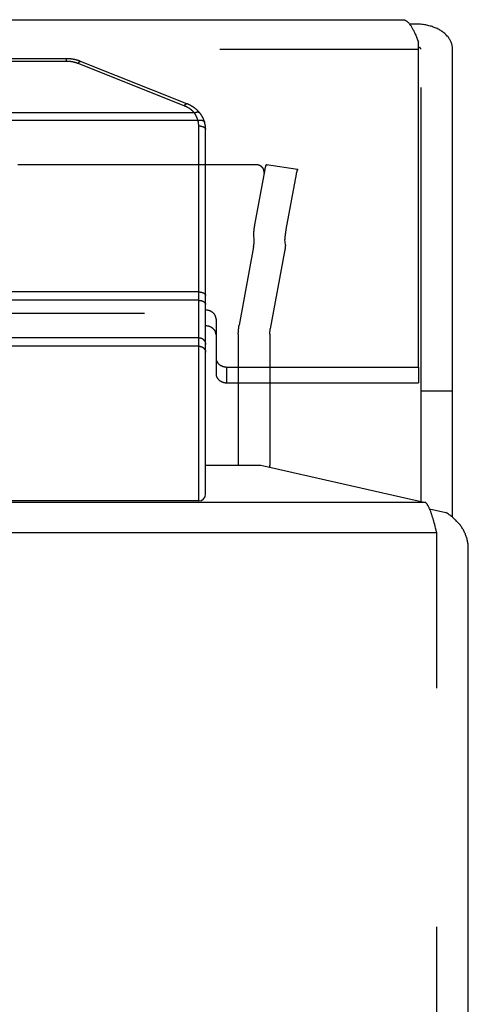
# Model space of a CAD drawing. Header units: inches. Extents: x 0 to 82.5, y 0 to 53.4.
# Tile 128 of 128: x 79.2 to 80, y 32.1 to 34. Entities that reach past the tile are written whole.
import ezdxf

# ---------------------------------------------------------------- set-up
doc = ezdxf.new("R2010")
doc.units = ezdxf.units.IN
doc.header["$LTSCALE"] = 4.538835
doc.header["$MEASUREMENT"] = 0
doc.linetypes.add('HIDDEN', pattern=[0.2, 0.1, -0.1])
doc.layers.get('0').update_dxf_attribs({"linetype": 'CONTINUOUS'})
doc.layers.add('DEFAULT_2', color=8, linetype='HIDDEN')
doc.layers.add('DOOR_ASSEMBLY', color=7, linetype='CONTINUOUS')

msp = doc.modelspace()

# ---------------------------------------------------------------- linework, layer by layer
at = {"color": 3, "linetype": 'Continuous'}
for p, q in [((79.5968, 33.3266), (79.5968, 33.1993)), ((79.6568, 33.3266), (79.6568, 33.1693)), ((79.5345, 33.1702), (79.6397, 33.1702)), ((79.6397, 33.1702), (79.953, 33.0992)), ((79.953, 33.0992), (64.1159, 33.0992)), ((79.9608, 33.0869), (79.9916, 33.0799)), ((79.9696, 33.0604), (79.9687, 33.0636)), ((79.9705, 33.0571), (79.9696, 33.0604)), ((79.9714, 33.0537), (79.9705, 33.0571)), ((79.9722, 33.0502), (79.9714, 33.0537)), ((79.9731, 33.0466), (79.9722, 33.0502)), ((79.9745, 33.041), (64.0945, 33.041)), ((80.0345, 22.7607), (80.0345, 33.0115))]:
    msp.add_line(p, q, dxfattribs=at)
for points in [[(79.6572, 33.1662), (79.6571, 33.1666), (79.657, 33.1673), (79.6569, 33.168), (79.6568, 33.1686), (79.6568, 33.1693)], [(79.9687, 33.0636), (79.9682, 33.0652), (79.9678, 33.0668), (79.9673, 33.0683), (79.9669, 33.0698), (79.9664, 33.0712), (79.966, 33.0726), (79.9655, 33.074), (79.9651, 33.0754), (79.9647, 33.0767), (79.9642, 33.078), (79.9638, 33.0793), (79.9633, 33.0805), (79.9629, 33.0817), (79.9624, 33.0829), (79.962, 33.084), (79.9615, 33.0851), (79.9611, 33.0862), (79.9606, 33.0872), (79.9602, 33.0882), (79.9597, 33.0892), (79.9593, 33.0901), (79.9588, 33.091), (79.9584, 33.0918), (79.958, 33.0927), (79.9575, 33.0934), (79.9571, 33.0942), (79.9566, 33.0949), (79.9562, 33.0956), (79.9557, 33.0962), (79.9553, 33.0968), (79.9548, 33.0973), (79.9544, 33.0978), (79.9539, 33.0983), (79.9535, 33.0988), (79.953, 33.0992)], [(80.0345, 33.0115), (80.0345, 33.0131), (80.0344, 33.0148), (80.0343, 33.0164), (80.0342, 33.0181), (80.034, 33.0197), (80.0338, 33.0214), (80.0335, 33.023), (80.0332, 33.0247), (80.0329, 33.0263), (80.0325, 33.0279), (80.0321, 33.0296), (80.0316, 33.0312), (80.0311, 33.0328), (80.0306, 33.0344), (80.03, 33.036), (80.0294, 33.0375), (80.0288, 33.0391), (80.0281, 33.0407), (80.0274, 33.0422), (80.0266, 33.0438), (80.0258, 33.0453), (80.025, 33.0468), (80.0241, 33.0483), (80.0232, 33.0498), (80.0223, 33.0513), (80.0213, 33.0527), (80.0203, 33.0542), (80.0193, 33.0556), (80.0182, 33.057), (80.0171, 33.0584), (80.0159, 33.0598), (80.0147, 33.0611), (80.0135, 33.0624), (80.0123, 33.0638), (80.011, 33.0651), (80.0097, 33.0663), (80.0083, 33.0676), (80.007, 33.0688), (80.0056, 33.07), (80.0041, 33.0712), (80.0027, 33.0724), (80.0012, 33.0735), (79.9996, 33.0747), (79.9981, 33.0757), (79.9965, 33.0768), (79.9949, 33.0779), (79.9933, 33.0789), (79.9916, 33.0799)], [(79.9745, 33.041), (79.974, 33.0429), (79.9731, 33.0466)]]:
    msp.add_lwpolyline(points, dxfattribs=at)
at = {"layer": 'DEFAULT_2', "color": 8, "linetype": 'HIDDEN'}
for p, q in [((79.631, 33.7412), (64.438, 33.7412)), ((79.6505, 33.7417), (79.7096, 33.7327)), ((79.6283, 33.6269), (79.6478, 33.7321)), ((79.6478, 33.7321), (79.6479, 33.7329)), ((79.6479, 33.7329), (79.6481, 33.7337)), ((79.6481, 33.7337), (79.6482, 33.7345)), ((79.6482, 33.7345), (79.6484, 33.7353)), ((79.6484, 33.7353), (79.6486, 33.736)), ((79.7069, 33.7235), (79.6875, 33.6183)), ((79.7071, 33.7243), (79.7069, 33.7235)), ((79.7072, 33.7251), (79.7071, 33.7243)), ((79.7074, 33.7259), (79.7072, 33.7251)), ((79.7076, 33.7266), (79.7074, 33.7259)), ((79.6264, 33.6126), (79.6265, 33.6133)), ((79.6265, 33.614), (79.6266, 33.6148)), ((79.6265, 33.6133), (79.6265, 33.614)), ((79.6266, 33.6148), (79.6267, 33.6156)), ((79.6267, 33.6156), (79.6268, 33.6164)), ((79.6268, 33.6164), (79.6269, 33.6172)), ((79.6269, 33.6172), (79.627, 33.6181)), ((79.627, 33.6181), (79.6271, 33.619)), ((79.6271, 33.619), (79.6272, 33.6198)), ((79.6272, 33.6198), (79.6273, 33.6207)), ((79.6273, 33.6207), (79.6275, 33.6216)), ((79.6275, 33.6216), (79.6276, 33.6225)), ((79.6276, 33.6225), (79.6277, 33.6234)), ((79.6277, 33.6234), (79.6279, 33.6243)), ((79.6279, 33.6243), (79.628, 33.6252)), ((79.628, 33.6252), (79.6282, 33.6261)), ((79.6282, 33.6261), (79.6283, 33.6269)), ((79.6862, 33.6099), (79.6861, 33.6091)), ((79.6863, 33.6108), (79.6862, 33.6099)), ((79.6864, 33.6117), (79.6863, 33.6108)), ((79.6866, 33.6126), (79.6864, 33.6117)), ((79.6867, 33.6135), (79.6866, 33.6126)), ((79.6868, 33.6144), (79.6867, 33.6135)), ((79.687, 33.6153), (79.6868, 33.6144)), ((79.6873, 33.6175), (79.6872, 33.6166)), ((79.6875, 33.6183), (79.6873, 33.6175)), ((79.6272, 33.5978), (79.6263, 33.6082)), ((79.6266, 33.5904), (79.6267, 33.5911)), ((79.6267, 33.5911), (79.6268, 33.5917)), ((79.6268, 33.5917), (79.6269, 33.5924)), ((79.6269, 33.593), (79.627, 33.5936)), ((79.6269, 33.5924), (79.6269, 33.593)), ((79.627, 33.5936), (79.627, 33.5941)), ((79.6863, 33.5888), (79.6854, 33.5992)), ((79.6856, 33.605), (79.6855, 33.6043)), ((79.6855, 33.6043), (79.6855, 33.6036)), ((79.6857, 33.6058), (79.6856, 33.605)), ((79.6858, 33.6066), (79.6857, 33.6058)), ((79.6859, 33.6074), (79.6858, 33.6066)), ((79.686, 33.6082), (79.6859, 33.6074)), ((79.6861, 33.6091), (79.686, 33.6082)), ((79.6258, 33.5851), (79.5983, 33.4364)), ((79.6258, 33.5851), (79.6259, 33.5858)), ((79.6259, 33.5858), (79.626, 33.5864)), ((79.626, 33.5864), (79.6261, 33.5871)), ((79.6261, 33.5871), (79.6262, 33.5877)), ((79.6262, 33.5877), (79.6263, 33.5884)), ((79.6263, 33.5884), (79.6264, 33.5891)), ((79.6264, 33.5891), (79.6265, 33.5898)), ((79.6265, 33.5898), (79.6266, 33.5904)), ((79.6849, 33.5764), (79.6577, 33.4293)), ((79.685, 33.5771), (79.6849, 33.5764)), ((79.6853, 33.5787), (79.6852, 33.578)), ((79.6854, 33.5794), (79.6853, 33.5787)), ((79.6855, 33.5801), (79.6854, 33.5794)), ((79.6856, 33.5807), (79.6855, 33.5801)), ((79.6857, 33.5814), (79.6856, 33.5807)), ((79.6858, 33.5821), (79.6857, 33.5814)), ((79.6859, 33.5827), (79.6858, 33.5821)), ((79.686, 33.584), (79.6859, 33.5833)), ((79.6859, 33.5833), (79.6859, 33.5827)), ((79.6861, 33.5846), (79.686, 33.584)), ((79.6861, 33.5851), (79.6861, 33.5846)), ((64.4399, 33.4588), (79.6291, 33.4588)), ((79.5968, 33.4194), (79.5968, 33.3266)), ((79.6568, 33.4194), (79.6568, 33.3266)), ((79.5968, 33.1993), (79.5968, 33.1693)), ((79.9745, 22.7607), (79.9745, 33.041))]:
    msp.add_line(p, q, dxfattribs=at)
for points in [[(79.646, 33.7271), (79.646, 33.7272), (79.646, 33.7277), (79.6459, 33.7281), (79.6459, 33.7285), (79.6458, 33.7289), (79.6458, 33.7294), (79.6457, 33.7298), (79.6456, 33.7302), (79.6455, 33.7306), (79.6454, 33.731), (79.6453, 33.7314), (79.6451, 33.7318), (79.645, 33.7322), (79.6448, 33.7326), (79.6446, 33.733), (79.6444, 33.7334), (79.6442, 33.7338), (79.644, 33.7341), (79.6438, 33.7345), (79.6435, 33.7348), (79.6433, 33.7352), (79.643, 33.7355), (79.6427, 33.7359), (79.6424, 33.7362), (79.6421, 33.7365), (79.6418, 33.7368), (79.6415, 33.7371), (79.6412, 33.7374), (79.6409, 33.7377), (79.6405, 33.738), (79.6402, 33.7383), (79.6398, 33.7385), (79.6394, 33.7388), (79.6391, 33.739), (79.6387, 33.7392), (79.6383, 33.7394), (79.6379, 33.7396), (79.6375, 33.7398), (79.6371, 33.74), (79.6367, 33.7402), (79.6363, 33.7403), (79.6358, 33.7405), (79.6354, 33.7406), (79.635, 33.7407), (79.6345, 33.7408), (79.6341, 33.7409), (79.6337, 33.741), (79.6332, 33.7411), (79.6328, 33.7411), (79.6323, 33.7412), (79.6319, 33.7412), (79.6314, 33.7412), (79.631, 33.7412)], [(79.6486, 33.736), (79.6487, 33.7367), (79.6488, 33.737), (79.6489, 33.7373), (79.6489, 33.7376), (79.649, 33.7379), (79.6491, 33.7382), (79.6492, 33.7385), (79.6492, 33.7388), (79.6493, 33.739), (79.6494, 33.7393), (79.6494, 33.7395), (79.6495, 33.7398), (79.6496, 33.74), (79.6496, 33.7402), (79.6497, 33.7404), (79.6498, 33.7406), (79.6498, 33.7407), (79.6499, 33.7409), (79.65, 33.741), (79.65, 33.7412), (79.6501, 33.7413), (79.6501, 33.7414), (79.6502, 33.7415), (79.6502, 33.7415), (79.6503, 33.7416), (79.6503, 33.7417), (79.6504, 33.7417), (79.6504, 33.7417), (79.6505, 33.7417), (79.6505, 33.7417)], [(79.6505, 33.7417), (79.6505, 33.7417), (79.6505, 33.7417), (79.6506, 33.7417), (79.6506, 33.7416), (79.6506, 33.7416), (79.6507, 33.7415), (79.6507, 33.7414), (79.6507, 33.7413), (79.6507, 33.7412), (79.6507, 33.7411), (79.6508, 33.741), (79.6508, 33.7408), (79.6508, 33.7407), (79.6508, 33.7405), (79.6508, 33.7403), (79.6508, 33.7401), (79.6508, 33.7399), (79.6508, 33.7397)], [(79.6457, 33.7247), (79.6458, 33.7251), (79.6459, 33.7256), (79.6459, 33.726), (79.6459, 33.7264), (79.646, 33.7268), (79.646, 33.7271)], [(79.7096, 33.7327), (79.7095, 33.7327), (79.7095, 33.7327), (79.7095, 33.7327), (79.7094, 33.7326), (79.7094, 33.7326), (79.7093, 33.7325), (79.7093, 33.7324), (79.7092, 33.7324), (79.7092, 33.7322), (79.7091, 33.7321), (79.709, 33.732), (79.709, 33.7319), (79.7089, 33.7317), (79.7089, 33.7315), (79.7088, 33.7314), (79.7087, 33.7312), (79.7087, 33.731), (79.7086, 33.7307), (79.7085, 33.7305), (79.7085, 33.7303), (79.7084, 33.73), (79.7083, 33.7298), (79.7082, 33.7295), (79.7082, 33.7292), (79.7081, 33.7289), (79.708, 33.7286), (79.7079, 33.7283), (79.7079, 33.728), (79.7078, 33.7276), (79.7077, 33.7273), (79.7076, 33.7266)], [(79.7099, 33.7307), (79.7099, 33.7309), (79.7099, 33.7311), (79.7099, 33.7313), (79.7099, 33.7315), (79.7099, 33.7317), (79.7099, 33.7318), (79.7099, 33.732), (79.7098, 33.7321), (79.7098, 33.7322), (79.7098, 33.7323), (79.7098, 33.7324), (79.7097, 33.7325), (79.7097, 33.7326), (79.7097, 33.7326), (79.7097, 33.7327), (79.7096, 33.7327), (79.7096, 33.7327), (79.7096, 33.7327)], [(79.6263, 33.6082), (79.6263, 33.6084), (79.6263, 33.6086), (79.6263, 33.6088), (79.6263, 33.609), (79.6263, 33.6092), (79.6263, 33.6094), (79.6263, 33.6096), (79.6263, 33.6099), (79.6263, 33.6101), (79.6263, 33.6104), (79.6263, 33.6107), (79.6263, 33.611), (79.6263, 33.6113), (79.6263, 33.6116), (79.6264, 33.6119), (79.6264, 33.6122), (79.6264, 33.6126)], [(79.6872, 33.6166), (79.6871, 33.6162), (79.687, 33.6153)], [(79.627, 33.5941), (79.6271, 33.5944), (79.6271, 33.5947), (79.6271, 33.595), (79.6271, 33.5952), (79.6271, 33.5955), (79.6272, 33.5957), (79.6272, 33.5959), (79.6272, 33.5961), (79.6272, 33.5964), (79.6272, 33.5966), (79.6272, 33.5968), (79.6272, 33.5969), (79.6272, 33.5971), (79.6272, 33.5973), (79.6272, 33.5974), (79.6272, 33.5976), (79.6272, 33.5977), (79.6272, 33.5978)], [(79.6855, 33.6036), (79.6855, 33.6032), (79.6854, 33.6029), (79.6854, 33.6026), (79.6854, 33.6023), (79.6854, 33.602), (79.6854, 33.6017), (79.6854, 33.6014), (79.6854, 33.6011), (79.6853, 33.6009), (79.6853, 33.6006), (79.6853, 33.6004), (79.6853, 33.6002), (79.6853, 33.5999), (79.6853, 33.5997), (79.6854, 33.5996), (79.6854, 33.5994), (79.6854, 33.5992)], [(79.6852, 33.578), (79.6851, 33.5774), (79.685, 33.5771)], [(79.6863, 33.5888), (79.6863, 33.5887), (79.6863, 33.5886), (79.6863, 33.5884), (79.6863, 33.5883), (79.6863, 33.5881), (79.6863, 33.5879), (79.6863, 33.5877), (79.6863, 33.5875), (79.6863, 33.5873), (79.6863, 33.5871), (79.6863, 33.5869), (79.6862, 33.5867), (79.6862, 33.5864), (79.6862, 33.5862), (79.6862, 33.5859), (79.6862, 33.5857), (79.6862, 33.5854), (79.6861, 33.5851)], [(79.5968, 33.4194), (79.5968, 33.4213), (79.5969, 33.4232), (79.597, 33.4251), (79.5971, 33.427), (79.5973, 33.4289), (79.5975, 33.4308), (79.5977, 33.4327), (79.598, 33.4346), (79.5983, 33.4364)], [(79.6568, 33.4194), (79.6568, 33.4206), (79.6569, 33.4219), (79.6569, 33.4231), (79.657, 33.4244), (79.6572, 33.4256), (79.6573, 33.4268), (79.6575, 33.4281), (79.6577, 33.4293)]]:
    msp.add_lwpolyline(points, dxfattribs=at)
at = {"layer": 'DOOR_ASSEMBLY', "color": 3, "linetype": 'Continuous'}
for p, q in [((64.1591, 34.0171), (79.9098, 34.0171)), ((79.9395, 33.3566), (79.9395, 33.9751)), ((80.0045, 33.0709), (80.0045, 33.9611)), ((79.5545, 33.4476), (79.5545, 33.374)), ((79.5745, 33.3566), (79.9395, 33.3566))]:
    msp.add_line(p, q, dxfattribs=at)
at = {"layer": 'DOOR_ASSEMBLY', "color": 8, "linetype": 'HIDDEN'}
for p, q in [((64.1295, 33.9611), (79.9395, 33.9611)), ((79.9445, 33.4346), (79.9445, 33.9611))]:
    msp.add_line(p, q, dxfattribs=at)
at = {"layer": 'DOOR_ASSEMBLY', "color": 7, "linetype": 'Continuous'}
for p, q in [((79.2697, 33.9429), (78.2992, 33.9429)), ((79.2697, 33.9379), (78.2992, 33.9379)), ((79.2697, 33.9379), (79.2697, 33.9429)), ((79.4941, 33.8533), (79.2919, 33.9338)), ((79.4989, 33.8573), (79.2967, 33.9378)), ((79.5132, 33.8399), (78.0558, 33.8399)), ((79.52, 33.8255), (78.0489, 33.8255)), ((79.5215, 33.102), (79.5215, 33.8151)), ((79.5345, 33.115), (79.5345, 33.8086)), ((79.5215, 33.4994), (78.0473, 33.4994)), ((79.5215, 33.4835), (78.0475, 33.4835)), ((79.9445, 33.1011), (79.9445, 33.4346)), ((79.5215, 33.4124), (79.1595, 33.4124)), ((79.5215, 33.3962), (79.1595, 33.3962)), ((79.5215, 33.3962), (79.1595, 33.3962)), ((79.5335, 33.3892), (79.5336, 33.389)), ((79.5336, 33.389), (79.5337, 33.3888)), ((79.5337, 33.3888), (79.5338, 33.3886)), ((79.5338, 33.3887), (79.5338, 33.3885)), ((79.5338, 33.3885), (79.5339, 33.3883)), ((79.5339, 33.3883), (79.534, 33.3881)), ((79.534, 33.3881), (79.534, 33.3879)), ((79.534, 33.3879), (79.5341, 33.3877)), ((79.5341, 33.3878), (79.5341, 33.3876)), ((79.5341, 33.3876), (79.5342, 33.3874)), ((79.5342, 33.3874), (79.5342, 33.3872)), ((79.5342, 33.3872), (79.5343, 33.387)), ((79.5343, 33.387), (79.5343, 33.3868)), ((79.5343, 33.3868), (79.5343, 33.3866)), ((79.5343, 33.3866), (79.5344, 33.3864)), ((79.5344, 33.3865), (79.5344, 33.3863)), ((79.5344, 33.3863), (79.5344, 33.3861)), ((79.5344, 33.3861), (79.5344, 33.3859)), ((79.5344, 33.3859), (79.5344, 33.3857)), ((79.5344, 33.3857), (79.5345, 33.3855)), ((79.5345, 33.3855), (79.5345, 33.3853)), ((79.5345, 33.3853), (79.5345, 33.3851)), ((79.5345, 33.3851), (79.5345, 33.3849)), ((79.5545, 33.374), (79.5545, 33.344)), ((79.5745, 33.3566), (79.5745, 33.3266)), ((79.9395, 33.3566), (79.9395, 33.3266)), ((79.5745, 33.3266), (79.9395, 33.3266)), ((79.9445, 33.3116), (80.0045, 33.3116)), ((79.5215, 33.102), (79.1595, 33.102))]:
    msp.add_line(p, q, dxfattribs=at)
at = {"layer": 'DOOR_ASSEMBLY', "color": 3, "linetype": 'Continuous'}
for points in [[(79.9098, 34.0171), (79.9101, 34.0171), (79.9108, 34.0171), (79.9116, 34.017), (79.9123, 34.0168), (79.913, 34.0166), (79.9138, 34.0163), (79.9145, 34.016), (79.9152, 34.0156), (79.916, 34.0152), (79.9167, 34.0147), (79.9174, 34.0142), (79.9182, 34.0136), (79.9189, 34.0129), (79.9196, 34.0122), (79.9204, 34.0115), (79.9211, 34.0106), (79.9219, 34.0098), (79.9226, 34.0089), (79.9233, 34.0079), (79.9241, 34.0069), (79.9248, 34.0058), (79.9255, 34.0047), (79.9263, 34.0036), (79.927, 34.0024), (79.9277, 34.0011), (79.9285, 33.9998), (79.9292, 33.9985), (79.9299, 33.9971), (79.9307, 33.9956), (79.9314, 33.9941), (79.9321, 33.9926), (79.9329, 33.991), (79.9336, 33.9894), (79.9343, 33.9878), (79.9351, 33.9861), (79.9358, 33.9843), (79.9365, 33.9826), (79.9373, 33.9807), (79.938, 33.9789), (79.9387, 33.977), (79.9395, 33.9751)], [(80.0045, 33.9611), (80.0044, 33.9626), (80.0044, 33.964), (80.0042, 33.9655), (80.004, 33.9669), (80.0037, 33.9684), (80.0033, 33.9698), (80.0029, 33.9713), (80.0025, 33.9727), (80.0019, 33.9741), (80.0013, 33.9755), (80.0007, 33.9769), (79.9999, 33.9783), (79.9992, 33.9796), (79.9983, 33.981), (79.9974, 33.9823), (79.9965, 33.9836), (79.9954, 33.9849), (79.9944, 33.9861), (79.9932, 33.9874), (79.992, 33.9886), (79.9908, 33.9898), (79.9895, 33.9909), (79.9881, 33.9921), (79.9867, 33.9932), (79.9852, 33.9943), (79.9837, 33.9953), (79.9821, 33.9963), (79.9805, 33.9973), (79.9788, 33.9983), (79.9771, 33.9992), (79.9753, 34.0001), (79.9735, 34.0009), (79.9717, 34.0017), (79.9698, 34.0025), (79.9678, 34.0032), (79.9658, 34.0039), (79.9638, 34.0045), (79.9617, 34.0051), (79.9596, 34.0057), (79.9574, 34.0062), (79.9553, 34.0067), (79.953, 34.0071), (79.9508, 34.0075), (79.9485, 34.0078), (79.9462, 34.0081), (79.9438, 34.0083), (79.9414, 34.0085), (79.939, 34.0086), (79.9366, 34.0087), (79.9341, 34.0087), (79.9316, 34.0087), (79.9291, 34.0087), (79.9266, 34.0085), (79.924, 34.0084), (79.923, 34.0083)], [(79.5545, 33.4476), (79.5545, 33.4482), (79.5544, 33.4487), (79.5544, 33.4493), (79.5543, 33.4499), (79.5542, 33.4505), (79.5541, 33.4511), (79.5539, 33.4517), (79.5537, 33.4522), (79.5535, 33.4528), (79.5533, 33.4534), (79.5531, 33.4539), (79.5528, 33.4545), (79.5525, 33.455), (79.5522, 33.4555), (79.5519, 33.4561), (79.5516, 33.4566), (79.5512, 33.4571), (79.5508, 33.4576), (79.5504, 33.458), (79.55, 33.4585), (79.5496, 33.4589), (79.5491, 33.4594), (79.5486, 33.4598), (79.5481, 33.4602), (79.5476, 33.4606), (79.5471, 33.461), (79.5466, 33.4614), (79.546, 33.4617), (79.5454, 33.462), (79.5449, 33.4624), (79.5443, 33.4627), (79.5437, 33.4629), (79.5431, 33.4632), (79.5424, 33.4635), (79.5418, 33.4637), (79.5412, 33.4639), (79.5405, 33.4641), (79.5399, 33.4642), (79.5392, 33.4644), (79.5385, 33.4645), (79.5379, 33.4646), (79.5372, 33.4647), (79.5365, 33.4648), (79.5358, 33.4648), (79.5352, 33.4649), (79.5345, 33.4649)], [(79.5545, 33.374), (79.5545, 33.3734), (79.5545, 33.3728), (79.5546, 33.3722), (79.5547, 33.3716), (79.5548, 33.371), (79.5549, 33.3704), (79.555, 33.3699), (79.5552, 33.3693), (79.5554, 33.3687), (79.5556, 33.3682), (79.5559, 33.3676), (79.5561, 33.3671), (79.5564, 33.3665), (79.5567, 33.366), (79.557, 33.3655), (79.5574, 33.365), (79.5578, 33.3645), (79.5581, 33.364), (79.5585, 33.3635), (79.559, 33.363), (79.5594, 33.3626), (79.5599, 33.3621), (79.5603, 33.3617), (79.5608, 33.3613), (79.5613, 33.3609), (79.5619, 33.3605), (79.5624, 33.3602), (79.5629, 33.3598), (79.5635, 33.3595), (79.5641, 33.3592), (79.5647, 33.3589), (79.5653, 33.3586), (79.5659, 33.3583), (79.5665, 33.3581), (79.5671, 33.3578), (79.5678, 33.3576), (79.5684, 33.3574), (79.5691, 33.3573), (79.5697, 33.3571), (79.5704, 33.357), (79.5711, 33.3569), (79.5718, 33.3568), (79.5724, 33.3567), (79.5731, 33.3567), (79.5738, 33.3566), (79.5745, 33.3566)]]:
    msp.add_lwpolyline(points, dxfattribs=at)
at = {"layer": 'DOOR_ASSEMBLY', "color": 7, "linetype": 'Continuous'}
for points in [[(79.9445, 33.9611), (79.9445, 33.9613), (79.9444, 33.9616), (79.9443, 33.9618), (79.9442, 33.962), (79.9441, 33.9622), (79.9439, 33.9624), (79.9438, 33.9626), (79.9435, 33.9629), (79.9433, 33.9631), (79.943, 33.9632), (79.9427, 33.9634), (79.9424, 33.9636), (79.942, 33.9638), (79.9416, 33.964), (79.9412, 33.9641), (79.9408, 33.9643), (79.9403, 33.9644), (79.9398, 33.9646), (79.9395, 33.9646)], [(79.2967, 33.9378), (79.2961, 33.9381), (79.2954, 33.9383), (79.2948, 33.9386), (79.2941, 33.9388), (79.2935, 33.939), (79.2928, 33.9392), (79.2922, 33.9394), (79.2915, 33.9397), (79.2909, 33.9399), (79.2902, 33.94), (79.2896, 33.9402), (79.2889, 33.9404), (79.2882, 33.9406), (79.2876, 33.9408), (79.2869, 33.9409), (79.2862, 33.9411), (79.2856, 33.9412), (79.2849, 33.9414), (79.2842, 33.9415), (79.2835, 33.9416), (79.2828, 33.9418), (79.2822, 33.9419), (79.2815, 33.942), (79.2808, 33.9421), (79.2801, 33.9422), (79.2794, 33.9423), (79.2787, 33.9424), (79.278, 33.9425), (79.2773, 33.9425), (79.2767, 33.9426), (79.276, 33.9427), (79.2753, 33.9427), (79.2746, 33.9428), (79.2739, 33.9428), (79.2732, 33.9428), (79.2725, 33.9429), (79.2718, 33.9429), (79.2711, 33.9429), (79.2704, 33.9429), (79.2697, 33.9429)], [(79.2919, 33.9338), (79.2914, 33.934), (79.2909, 33.9341), (79.2904, 33.9343), (79.2899, 33.9345), (79.2894, 33.9347), (79.2889, 33.9348), (79.2884, 33.935), (79.2879, 33.9352), (79.2874, 33.9353), (79.2868, 33.9355), (79.2863, 33.9356), (79.2858, 33.9358), (79.2853, 33.9359), (79.2848, 33.9361), (79.2843, 33.9362), (79.2837, 33.9363), (79.2832, 33.9364), (79.2827, 33.9365), (79.2822, 33.9367), (79.2816, 33.9368), (79.2811, 33.9369), (79.2806, 33.937), (79.28, 33.9371), (79.2795, 33.9371), (79.279, 33.9372), (79.2784, 33.9373), (79.2779, 33.9374), (79.2773, 33.9375), (79.2768, 33.9375), (79.2763, 33.9376), (79.2757, 33.9376), (79.2752, 33.9377), (79.2746, 33.9377), (79.2741, 33.9378), (79.2735, 33.9378), (79.273, 33.9378), (79.2725, 33.9379), (79.2719, 33.9379), (79.2714, 33.9379), (79.2708, 33.9379), (79.2703, 33.9379), (79.2697, 33.9379)], [(79.2919, 33.9338), (79.292, 33.9339), (79.2921, 33.9341), (79.2922, 33.9342), (79.2923, 33.9344), (79.2924, 33.9345), (79.2925, 33.9346), (79.2925, 33.9348), (79.2926, 33.9349), (79.2927, 33.935), (79.2928, 33.9352), (79.2929, 33.9353), (79.293, 33.9354), (79.2931, 33.9356), (79.2932, 33.9357), (79.2933, 33.9358), (79.2934, 33.9359), (79.2935, 33.936), (79.2936, 33.9361), (79.2937, 33.9362), (79.2938, 33.9363), (79.2939, 33.9364), (79.294, 33.9365), (79.2941, 33.9366), (79.2942, 33.9367), (79.2943, 33.9368), (79.2943, 33.9369), (79.2944, 33.937), (79.2945, 33.937), (79.2946, 33.9371), (79.2947, 33.9372), (79.2948, 33.9373), (79.2949, 33.9373), (79.2949, 33.9374), (79.295, 33.9374), (79.2951, 33.9375), (79.2952, 33.9375), (79.2953, 33.9376), (79.2954, 33.9376), (79.2954, 33.9377), (79.2955, 33.9377), (79.2956, 33.9378), (79.2957, 33.9378), (79.2957, 33.9378), (79.2958, 33.9378), (79.2959, 33.9379), (79.296, 33.9379), (79.296, 33.9379), (79.2961, 33.9379), (79.2962, 33.9379), (79.2962, 33.9379), (79.2963, 33.9379), (79.2964, 33.9379), (79.2964, 33.9379), (79.2965, 33.9379), (79.2965, 33.9379), (79.2966, 33.9379), (79.2967, 33.9378)], [(79.4941, 33.8533), (79.4942, 33.8534), (79.4943, 33.8536), (79.4944, 33.8537), (79.4945, 33.8539), (79.4946, 33.854), (79.4947, 33.8541), (79.4948, 33.8543), (79.4949, 33.8544), (79.495, 33.8545), (79.4951, 33.8547), (79.4952, 33.8548), (79.4953, 33.8549), (79.4954, 33.855), (79.4955, 33.8552), (79.4956, 33.8553), (79.4957, 33.8554), (79.4958, 33.8555), (79.4959, 33.8556), (79.496, 33.8557), (79.496, 33.8558), (79.4961, 33.8559), (79.4962, 33.856), (79.4963, 33.8561), (79.4964, 33.8562), (79.4965, 33.8563), (79.4966, 33.8564), (79.4967, 33.8565), (79.4968, 33.8565), (79.4969, 33.8566), (79.4969, 33.8567), (79.497, 33.8567), (79.4971, 33.8568), (79.4972, 33.8569), (79.4973, 33.8569), (79.4974, 33.857), (79.4974, 33.857), (79.4975, 33.8571), (79.4976, 33.8571), (79.4977, 33.8572), (79.4978, 33.8572), (79.4978, 33.8572), (79.4979, 33.8573), (79.498, 33.8573), (79.4981, 33.8573), (79.4981, 33.8574), (79.4982, 33.8574), (79.4983, 33.8574), (79.4983, 33.8574), (79.4984, 33.8574), (79.4985, 33.8574), (79.4985, 33.8574), (79.4986, 33.8574), (79.4987, 33.8574), (79.4987, 33.8574), (79.4988, 33.8574), (79.4989, 33.8574), (79.4989, 33.8573), (79.4989, 33.8573)], [(79.5132, 33.8399), (79.5129, 33.8402), (79.5126, 33.8406), (79.5123, 33.8409), (79.5119, 33.8413), (79.5116, 33.8416), (79.5113, 33.8419), (79.511, 33.8423), (79.5106, 33.8426), (79.5103, 33.8429), (79.51, 33.8433), (79.5096, 33.8436), (79.5093, 33.8439), (79.5089, 33.8442), (79.5086, 33.8446), (79.5082, 33.8449), (79.5078, 33.8452), (79.5075, 33.8455), (79.5071, 33.8458), (79.5067, 33.8461), (79.5063, 33.8464), (79.5059, 33.8467), (79.5055, 33.847), (79.5051, 33.8473), (79.5047, 33.8476), (79.5043, 33.8478), (79.5039, 33.8481), (79.5035, 33.8484), (79.5031, 33.8487), (79.5027, 33.8489), (79.5023, 33.8492), (79.5018, 33.8494), (79.5014, 33.8497), (79.501, 33.8499), (79.5005, 33.8502), (79.5001, 33.8504), (79.4997, 33.8507), (79.4992, 33.8509), (79.4988, 33.8511), (79.4983, 33.8514), (79.4979, 33.8516), (79.4974, 33.8518), (79.4969, 33.852), (79.4965, 33.8523), (79.496, 33.8525), (79.4955, 33.8527), (79.4951, 33.8529), (79.4946, 33.8531), (79.4941, 33.8533)], [(79.5231, 33.8402), (79.5228, 33.8407), (79.5223, 33.8411), (79.5219, 33.8416), (79.5215, 33.8421), (79.5211, 33.8425), (79.5207, 33.843), (79.5202, 33.8434), (79.5198, 33.8439), (79.5193, 33.8443), (79.5189, 33.8448), (79.5184, 33.8452), (79.5179, 33.8456), (79.5174, 33.8461), (79.517, 33.8465), (79.5165, 33.8469), (79.516, 33.8473), (79.5155, 33.8477), (79.515, 33.8481), (79.5145, 33.8485), (79.514, 33.8489), (79.5134, 33.8493), (79.5129, 33.8497), (79.5124, 33.8501), (79.5118, 33.8504), (79.5113, 33.8508), (79.5107, 33.8512), (79.5102, 33.8515), (79.5096, 33.8519), (79.5091, 33.8522), (79.5085, 33.8526), (79.5079, 33.8529), (79.5074, 33.8533), (79.5068, 33.8536), (79.5062, 33.8539), (79.5056, 33.8542), (79.505, 33.8545), (79.5044, 33.8548), (79.5038, 33.8551), (79.5032, 33.8554), (79.5026, 33.8557), (79.502, 33.856), (79.5014, 33.8563), (79.5008, 33.8566), (79.5002, 33.8568), (79.4995, 33.8571), (79.4989, 33.8573)], [(79.5132, 33.8399), (79.5134, 33.8399), (79.5135, 33.84), (79.5137, 33.8401), (79.5139, 33.8402), (79.5141, 33.8403), (79.5143, 33.8404), (79.5144, 33.8405), (79.5146, 33.8405), (79.5148, 33.8406), (79.515, 33.8407), (79.5151, 33.8407), (79.5153, 33.8408), (79.5155, 33.8409), (79.5157, 33.8409), (79.5158, 33.841), (79.516, 33.8411), (79.5162, 33.8411), (79.5164, 33.8412), (79.5165, 33.8412), (79.5167, 33.8413), (79.5169, 33.8413), (79.5171, 33.8413), (79.5172, 33.8414), (79.5174, 33.8414), (79.5175, 33.8414), (79.5177, 33.8415), (79.5179, 33.8415), (79.518, 33.8415), (79.5182, 33.8416), (79.5184, 33.8416), (79.5185, 33.8416), (79.5187, 33.8416), (79.5188, 33.8416), (79.519, 33.8416), (79.5191, 33.8416), (79.5193, 33.8416), (79.5194, 33.8416), (79.5196, 33.8416), (79.5197, 33.8416), (79.5199, 33.8416), (79.52, 33.8416), (79.5201, 33.8416), (79.5203, 33.8416), (79.5204, 33.8416), (79.5205, 33.8416), (79.5207, 33.8415), (79.5208, 33.8415), (79.5209, 33.8415), (79.5211, 33.8415), (79.5212, 33.8414), (79.5213, 33.8414), (79.5214, 33.8413), (79.5215, 33.8413), (79.5217, 33.8413), (79.5218, 33.8412), (79.5219, 33.8412), (79.522, 33.8411), (79.5221, 33.8411), (79.5222, 33.841), (79.5223, 33.8409), (79.5224, 33.8409), (79.5225, 33.8408), (79.5226, 33.8407), (79.5227, 33.8407), (79.5227, 33.8406), (79.5228, 33.8405), (79.5229, 33.8405), (79.523, 33.8404), (79.5231, 33.8403), (79.5231, 33.8402)], [(79.52, 33.8255), (79.5199, 33.826), (79.5198, 33.8264), (79.5196, 33.8269), (79.5195, 33.8274), (79.5193, 33.8279), (79.5192, 33.8284), (79.519, 33.8289), (79.5188, 33.8293), (79.5187, 33.8298), (79.5185, 33.8303), (79.5183, 33.8307), (79.5181, 33.8312), (79.5179, 33.8317), (79.5177, 33.8321), (79.5175, 33.8326), (79.5173, 33.833), (79.5171, 33.8335), (79.5169, 33.8339), (79.5166, 33.8344), (79.5164, 33.8348), (79.5162, 33.8352), (79.5159, 33.8357), (79.5157, 33.8361), (79.5154, 33.8365), (79.5151, 33.837), (79.5149, 33.8374), (79.5146, 33.8378), (79.5143, 33.8382), (79.5141, 33.8386), (79.5138, 33.839), (79.5135, 33.8395), (79.5132, 33.8399)], [(79.5325, 33.8225), (79.5324, 33.8231), (79.5322, 33.8237), (79.532, 33.8242), (79.5318, 33.8248), (79.5316, 33.8253), (79.5314, 33.8259), (79.5312, 33.8265), (79.531, 33.827), (79.5308, 33.8276), (79.5306, 33.8281), (79.5303, 33.8286), (79.5301, 33.8292), (79.5298, 33.8297), (79.5296, 33.8302), (79.5293, 33.8308), (79.5291, 33.8313), (79.5288, 33.8318), (79.5285, 33.8323), (79.5282, 33.8329), (79.5279, 33.8334), (79.5276, 33.8339), (79.5273, 33.8344), (79.527, 33.8349), (79.5267, 33.8354), (79.5264, 33.8359), (79.526, 33.8364), (79.5257, 33.8369), (79.5253, 33.8374), (79.525, 33.8379), (79.5246, 33.8383), (79.5243, 33.8388), (79.5239, 33.8393), (79.5235, 33.8397), (79.5231, 33.8402)], [(79.52, 33.8255), (79.5202, 33.8255), (79.5204, 33.8255), (79.5207, 33.8256), (79.5209, 33.8256), (79.5211, 33.8257), (79.5213, 33.8257), (79.5215, 33.8257), (79.5217, 33.8258), (79.5219, 33.8258), (79.5221, 33.8258), (79.5223, 33.8258), (79.5225, 33.8259), (79.5227, 33.8259), (79.5229, 33.8259), (79.5231, 33.8259), (79.5234, 33.8259), (79.5236, 33.826), (79.5238, 33.826), (79.524, 33.826), (79.5242, 33.826), (79.5244, 33.826), (79.5246, 33.826), (79.5247, 33.826), (79.5249, 33.826), (79.5251, 33.826), (79.5253, 33.826), (79.5255, 33.826), (79.5257, 33.826), (79.5259, 33.826), (79.5261, 33.826), (79.5263, 33.826), (79.5264, 33.8259), (79.5266, 33.8259), (79.5268, 33.8259), (79.527, 33.8259), (79.5272, 33.8259), (79.5273, 33.8258), (79.5275, 33.8258), (79.5277, 33.8258), (79.5278, 33.8257), (79.528, 33.8257), (79.5282, 33.8257), (79.5283, 33.8256), (79.5285, 33.8256), (79.5286, 33.8256), (79.5288, 33.8255), (79.5289, 33.8255), (79.5291, 33.8254), (79.5292, 33.8254), (79.5294, 33.8253), (79.5295, 33.8253), (79.5297, 33.8252), (79.5298, 33.8252), (79.5299, 33.8251), (79.53, 33.8251), (79.5302, 33.825), (79.5303, 33.8249), (79.5304, 33.8249), (79.5305, 33.8248), (79.5307, 33.8247), (79.5308, 33.8247), (79.5309, 33.8246), (79.531, 33.8245), (79.5311, 33.8245), (79.5312, 33.8244), (79.5313, 33.8243), (79.5314, 33.8242), (79.5315, 33.8242), (79.5316, 33.8241), (79.5316, 33.824), (79.5317, 33.8239), (79.5318, 33.8238), (79.5319, 33.8237), (79.5319, 33.8237), (79.532, 33.8236), (79.5321, 33.8235), (79.5321, 33.8234), (79.5322, 33.8233), (79.5322, 33.8232), (79.5323, 33.8231), (79.5323, 33.823), (79.5324, 33.8229), (79.5324, 33.8228), (79.5325, 33.8227), (79.5325, 33.8226), (79.5325, 33.8225)], [(79.5215, 33.8151), (79.5215, 33.8156), (79.5215, 33.8161), (79.5215, 33.8166), (79.5214, 33.817), (79.5214, 33.8175), (79.5214, 33.818), (79.5213, 33.8184), (79.5213, 33.8189), (79.5212, 33.8194), (79.5212, 33.8199), (79.5211, 33.8203), (79.521, 33.8208), (79.521, 33.8213), (79.5209, 33.8217), (79.5208, 33.8222), (79.5207, 33.8227), (79.5206, 33.8231), (79.5205, 33.8236), (79.5204, 33.8241), (79.5203, 33.8245), (79.5201, 33.825), (79.52, 33.8255)], [(79.5345, 33.8086), (79.5345, 33.8092), (79.5345, 33.8098), (79.5344, 33.8104), (79.5344, 33.811), (79.5344, 33.8116), (79.5344, 33.8121), (79.5343, 33.8127), (79.5343, 33.8133), (79.5342, 33.8139), (79.5341, 33.8145), (79.5341, 33.8151), (79.534, 33.8156), (79.5339, 33.8162), (79.5338, 33.8168), (79.5337, 33.8174), (79.5336, 33.818), (79.5335, 33.8185), (79.5334, 33.8191), (79.5332, 33.8197), (79.5331, 33.8203), (79.533, 33.8208), (79.5328, 33.8214), (79.5327, 33.822), (79.5325, 33.8225)], [(79.5215, 33.8151), (79.5217, 33.8151), (79.5219, 33.8151), (79.5221, 33.8151), (79.5223, 33.8151), (79.5226, 33.8151), (79.5228, 33.8151), (79.523, 33.8151), (79.5232, 33.8151), (79.5234, 33.8151), (79.5236, 33.815), (79.5239, 33.815), (79.5241, 33.815), (79.5243, 33.815), (79.5245, 33.815), (79.5247, 33.8149), (79.5249, 33.8149), (79.5251, 33.8149), (79.5253, 33.8148), (79.5255, 33.8148), (79.5257, 33.8148), (79.5259, 33.8147), (79.5261, 33.8147), (79.5264, 33.8147), (79.5266, 33.8146), (79.5268, 33.8146), (79.5269, 33.8145), (79.5271, 33.8145), (79.5273, 33.8144), (79.5275, 33.8144), (79.5277, 33.8143), (79.5279, 33.8143), (79.5281, 33.8142), (79.5283, 33.8142), (79.5285, 33.8141), (79.5287, 33.8141), (79.5288, 33.814), (79.529, 33.8139), (79.5292, 33.8139), (79.5294, 33.8138), (79.5295, 33.8137), (79.5297, 33.8137), (79.5299, 33.8136), (79.53, 33.8135), (79.5302, 33.8135), (79.5304, 33.8134), (79.5305, 33.8133), (79.5307, 33.8132), (79.5308, 33.8131), (79.531, 33.8131), (79.5311, 33.813), (79.5313, 33.8129), (79.5314, 33.8128), (79.5315, 33.8127), (79.5317, 33.8127), (79.5318, 33.8126), (79.5319, 33.8125), (79.5321, 33.8124), (79.5322, 33.8123), (79.5323, 33.8122), (79.5324, 33.8121), (79.5326, 33.812), (79.5327, 33.8119), (79.5328, 33.8118), (79.5329, 33.8118), (79.533, 33.8117), (79.5331, 33.8116), (79.5332, 33.8115), (79.5333, 33.8114), (79.5334, 33.8113), (79.5334, 33.8112), (79.5335, 33.8111), (79.5336, 33.811), (79.5337, 33.8109), (79.5338, 33.8108), (79.5338, 33.8107), (79.5339, 33.8106), (79.534, 33.8105), (79.534, 33.8103), (79.5341, 33.8102), (79.5341, 33.8101), (79.5342, 33.81), (79.5342, 33.8099), (79.5343, 33.8098), (79.5343, 33.8097), (79.5343, 33.8096), (79.5344, 33.8095), (79.5344, 33.8094), (79.5344, 33.8093), (79.5344, 33.8092), (79.5344, 33.8091), (79.5345, 33.809), (79.5345, 33.8088), (79.5345, 33.8087), (79.5345, 33.8086)], [(79.5215, 33.4994), (79.5217, 33.4994), (79.5219, 33.4994), (79.5221, 33.4994), (79.5223, 33.4994), (79.5226, 33.4993), (79.5228, 33.4993), (79.523, 33.4993), (79.5232, 33.4993), (79.5234, 33.4993), (79.5236, 33.4993), (79.5239, 33.4993), (79.5241, 33.4992), (79.5243, 33.4992), (79.5245, 33.4992), (79.5247, 33.4992), (79.5249, 33.4991), (79.5251, 33.4991), (79.5253, 33.4991), (79.5255, 33.499), (79.5257, 33.499), (79.5259, 33.499), (79.5261, 33.4989), (79.5264, 33.4989), (79.5266, 33.4989), (79.5268, 33.4988), (79.5269, 33.4988), (79.5271, 33.4987), (79.5273, 33.4987), (79.5275, 33.4986), (79.5277, 33.4986), (79.5279, 33.4985), (79.5281, 33.4985), (79.5283, 33.4984), (79.5285, 33.4983), (79.5287, 33.4983), (79.5288, 33.4982), (79.529, 33.4982), (79.5292, 33.4981), (79.5294, 33.498), (79.5295, 33.498), (79.5297, 33.4979), (79.5299, 33.4978), (79.53, 33.4978), (79.5302, 33.4977), (79.5304, 33.4976), (79.5305, 33.4975), (79.5307, 33.4975), (79.5308, 33.4974), (79.531, 33.4973), (79.5311, 33.4972), (79.5313, 33.4971), (79.5314, 33.4971), (79.5315, 33.497), (79.5317, 33.4969), (79.5318, 33.4968), (79.5319, 33.4967), (79.5321, 33.4966), (79.5322, 33.4965), (79.5323, 33.4965), (79.5324, 33.4964), (79.5326, 33.4963), (79.5327, 33.4962), (79.5328, 33.4961), (79.5329, 33.496), (79.533, 33.4959), (79.5331, 33.4958), (79.5332, 33.4957), (79.5333, 33.4956), (79.5334, 33.4955), (79.5334, 33.4954), (79.5335, 33.4953), (79.5336, 33.4952), (79.5337, 33.4951), (79.5338, 33.495), (79.5338, 33.4949), (79.5339, 33.4948), (79.534, 33.4947), (79.534, 33.4946), (79.5341, 33.4945), (79.5341, 33.4944), (79.5342, 33.4943), (79.5342, 33.4942), (79.5343, 33.4941), (79.5343, 33.494), (79.5343, 33.4938), (79.5344, 33.4937), (79.5344, 33.4936), (79.5344, 33.4935), (79.5344, 33.4934), (79.5344, 33.4933), (79.5345, 33.4932), (79.5345, 33.4931), (79.5345, 33.493), (79.5345, 33.4929)], [(79.5215, 33.4835), (79.5217, 33.4835), (79.5219, 33.4835), (79.5221, 33.4835), (79.5223, 33.4835), (79.5226, 33.4834), (79.5228, 33.4834), (79.523, 33.4834), (79.5232, 33.4834), (79.5234, 33.4834), (79.5236, 33.4834), (79.5239, 33.4833), (79.5241, 33.4833), (79.5243, 33.4833), (79.5245, 33.4833), (79.5247, 33.4832), (79.5249, 33.4832), (79.5251, 33.4831), (79.5253, 33.4831), (79.5255, 33.4831), (79.5257, 33.483), (79.5259, 33.483), (79.5261, 33.4829), (79.5264, 33.4829), (79.5266, 33.4828), (79.5268, 33.4828), (79.5269, 33.4827), (79.5271, 33.4827), (79.5273, 33.4826), (79.5275, 33.4825), (79.5277, 33.4825), (79.5279, 33.4824), (79.5281, 33.4823), (79.5283, 33.4823), (79.5285, 33.4822), (79.5287, 33.4821), (79.5288, 33.482), (79.529, 33.482), (79.5292, 33.4819), (79.5294, 33.4818), (79.5295, 33.4817), (79.5297, 33.4816), (79.5299, 33.4815), (79.53, 33.4815), (79.5302, 33.4814), (79.5304, 33.4813), (79.5305, 33.4812), (79.5307, 33.4811), (79.5308, 33.481), (79.531, 33.4809), (79.5311, 33.4808), (79.5313, 33.4807), (79.5314, 33.4806), (79.5315, 33.4805), (79.5317, 33.4804), (79.5318, 33.4803), (79.5319, 33.4802), (79.5321, 33.48), (79.5322, 33.4799), (79.5323, 33.4798), (79.5324, 33.4797), (79.5326, 33.4796), (79.5327, 33.4795), (79.5328, 33.4794), (79.5329, 33.4792), (79.533, 33.4791), (79.5331, 33.479), (79.5332, 33.4789), (79.5333, 33.4788), (79.5334, 33.4786), (79.5334, 33.4785), (79.5335, 33.4784), (79.5336, 33.4783), (79.5337, 33.4781), (79.5338, 33.478), (79.5338, 33.4779), (79.5339, 33.4777), (79.534, 33.4776), (79.534, 33.4775), (79.5341, 33.4773), (79.5341, 33.4772), (79.5342, 33.4771), (79.5342, 33.4769), (79.5343, 33.4768), (79.5343, 33.4767), (79.5343, 33.4765), (79.5344, 33.4764), (79.5344, 33.4763), (79.5344, 33.4761), (79.5344, 33.476), (79.5344, 33.4759), (79.5345, 33.4757), (79.5345, 33.4756), (79.5345, 33.4755), (79.5345, 33.4753)], [(79.5545, 33.4176), (79.5545, 33.4182), (79.5544, 33.4187), (79.5544, 33.4193), (79.5543, 33.4199), (79.5542, 33.4205), (79.5541, 33.4211), (79.5539, 33.4217), (79.5537, 33.4222), (79.5535, 33.4228), (79.5533, 33.4234), (79.5531, 33.4239), (79.5528, 33.4245), (79.5525, 33.425), (79.5522, 33.4255), (79.5519, 33.4261), (79.5516, 33.4266), (79.5512, 33.4271), (79.5508, 33.4276), (79.5504, 33.428), (79.55, 33.4285), (79.5496, 33.4289), (79.5491, 33.4294), (79.5486, 33.4298), (79.5481, 33.4302), (79.5476, 33.4306), (79.5471, 33.431), (79.5466, 33.4314), (79.546, 33.4317), (79.5454, 33.432), (79.5449, 33.4324), (79.5443, 33.4327), (79.5437, 33.4329), (79.5431, 33.4332), (79.5424, 33.4335), (79.5418, 33.4337), (79.5412, 33.4339), (79.5405, 33.4341), (79.5399, 33.4342), (79.5392, 33.4344), (79.5385, 33.4345), (79.5379, 33.4346), (79.5372, 33.4347), (79.5365, 33.4348), (79.5358, 33.4348), (79.5352, 33.4349), (79.5345, 33.4349)], [(79.5215, 33.4124), (79.5217, 33.4124), (79.5219, 33.4124), (79.5221, 33.4124), (79.5223, 33.4124), (79.5226, 33.4124), (79.5228, 33.4124), (79.523, 33.4124), (79.5232, 33.4123), (79.5234, 33.4123), (79.5236, 33.4123), (79.5239, 33.4122), (79.5241, 33.4122), (79.5243, 33.4121), (79.5245, 33.4121), (79.5247, 33.412), (79.5249, 33.412), (79.5251, 33.4119), (79.5253, 33.4119), (79.5255, 33.4118), (79.5257, 33.4117), (79.5259, 33.4117), (79.5261, 33.4116), (79.5264, 33.4115), (79.5266, 33.4114), (79.5268, 33.4113), (79.5269, 33.4113), (79.5271, 33.4112), (79.5273, 33.4111), (79.5275, 33.411), (79.5277, 33.4109), (79.5279, 33.4108), (79.5281, 33.4107), (79.5283, 33.4106), (79.5285, 33.4104), (79.5287, 33.4103), (79.5288, 33.4102), (79.529, 33.4101), (79.5292, 33.41), (79.5294, 33.4098), (79.5295, 33.4097), (79.5297, 33.4096), (79.5299, 33.4094), (79.53, 33.4093), (79.5302, 33.4091), (79.5304, 33.409), (79.5305, 33.4089), (79.5307, 33.4087), (79.5308, 33.4086), (79.531, 33.4084), (79.5311, 33.4082), (79.5313, 33.4081), (79.5314, 33.4079), (79.5315, 33.4078), (79.5317, 33.4076), (79.5318, 33.4074), (79.5319, 33.4072), (79.5321, 33.4071), (79.5322, 33.4069), (79.5323, 33.4067), (79.5324, 33.4065), (79.5326, 33.4064), (79.5327, 33.4062), (79.5328, 33.406), (79.5329, 33.4058), (79.533, 33.4056), (79.5331, 33.4054), (79.5332, 33.4052), (79.5333, 33.405), (79.5334, 33.4049), (79.5334, 33.4047), (79.5335, 33.4045), (79.5336, 33.4043), (79.5337, 33.4041), (79.5338, 33.4039), (79.5338, 33.4037), (79.5339, 33.4035), (79.534, 33.4033), (79.534, 33.403), (79.5341, 33.4028), (79.5341, 33.4026), (79.5342, 33.4024), (79.5342, 33.4022), (79.5343, 33.402), (79.5343, 33.4018), (79.5343, 33.4016), (79.5344, 33.4014), (79.5344, 33.4012), (79.5344, 33.401), (79.5344, 33.4007), (79.5344, 33.4005), (79.5345, 33.4003), (79.5345, 33.4001), (79.5345, 33.3999), (79.5345, 33.3997)], [(79.5215, 33.3962), (79.5217, 33.3962), (79.5219, 33.3962), (79.5221, 33.3962), (79.5223, 33.3962), (79.5226, 33.3962), (79.5228, 33.3962), (79.523, 33.3962), (79.5232, 33.3961), (79.5234, 33.3961), (79.5236, 33.3961), (79.5239, 33.396), (79.5241, 33.396), (79.5243, 33.396), (79.5245, 33.3959), (79.5247, 33.3959), (79.5249, 33.3958), (79.5251, 33.3958), (79.5253, 33.3957), (79.5255, 33.3957), (79.5257, 33.3956), (79.5259, 33.3955), (79.5261, 33.3955), (79.5264, 33.3954), (79.5266, 33.3953), (79.5268, 33.3953), (79.5269, 33.3952), (79.5271, 33.3951), (79.5273, 33.395), (79.5275, 33.3949), (79.5277, 33.3948), (79.5279, 33.3947), (79.5281, 33.3947), (79.5283, 33.3946), (79.5285, 33.3945), (79.5287, 33.3944), (79.5288, 33.3942), (79.529, 33.3941), (79.5292, 33.394), (79.5294, 33.3939), (79.5295, 33.3938), (79.5297, 33.3937), (79.5299, 33.3936), (79.53, 33.3934), (79.5302, 33.3933), (79.5304, 33.3932), (79.5305, 33.3931), (79.5307, 33.3929), (79.5308, 33.3928), (79.531, 33.3927), (79.5311, 33.3925), (79.5313, 33.3924), (79.5314, 33.3922), (79.5315, 33.3921), (79.5317, 33.3919), (79.5318, 33.3918), (79.5319, 33.3916), (79.5321, 33.3915), (79.5322, 33.3913), (79.5323, 33.3912), (79.5324, 33.391), (79.5326, 33.3909), (79.5327, 33.3907), (79.5328, 33.3905), (79.5329, 33.3904), (79.533, 33.3902), (79.5331, 33.39), (79.5332, 33.3899), (79.5333, 33.3897), (79.5334, 33.3895), (79.5334, 33.3893)], [(79.5215, 33.3962), (79.5217, 33.3962), (79.5219, 33.3962), (79.5221, 33.3962), (79.5223, 33.3962), (79.5226, 33.3962), (79.5228, 33.3962), (79.523, 33.3962), (79.5232, 33.3961), (79.5234, 33.3961), (79.5236, 33.3961), (79.5239, 33.3961), (79.5241, 33.396), (79.5243, 33.396), (79.5245, 33.3959), (79.5247, 33.3959), (79.5249, 33.3958), (79.5251, 33.3958), (79.5253, 33.3957), (79.5255, 33.3957), (79.5257, 33.3956), (79.5259, 33.3956), (79.5261, 33.3955), (79.5264, 33.3954), (79.5266, 33.3954), (79.5268, 33.3953), (79.5269, 33.3952), (79.5271, 33.3951), (79.5273, 33.395), (79.5275, 33.3949), (79.5277, 33.3949), (79.5279, 33.3948), (79.5281, 33.3947), (79.5283, 33.3946), (79.5285, 33.3945), (79.5287, 33.3944), (79.5288, 33.3943), (79.529, 33.3942), (79.5292, 33.394), (79.5294, 33.3939), (79.5295, 33.3938), (79.5297, 33.3937), (79.5299, 33.3936), (79.53, 33.3935), (79.5302, 33.3933), (79.5304, 33.3932), (79.5305, 33.3931), (79.5307, 33.3929), (79.5308, 33.3928), (79.531, 33.3927), (79.5311, 33.3925), (79.5313, 33.3924), (79.5314, 33.3922), (79.5315, 33.3921), (79.5317, 33.392), (79.5318, 33.3918), (79.5319, 33.3917), (79.5321, 33.3915), (79.5322, 33.3913), (79.5323, 33.3912), (79.5324, 33.391), (79.5326, 33.3909), (79.5327, 33.3907), (79.5328, 33.3905), (79.5329, 33.3904), (79.533, 33.3902), (79.5331, 33.39), (79.5332, 33.3899), (79.5333, 33.3897), (79.5334, 33.3895), (79.5334, 33.3894), (79.5335, 33.3892)], [(79.5545, 33.344), (79.5545, 33.3434), (79.5545, 33.3428), (79.5546, 33.3422), (79.5547, 33.3416), (79.5548, 33.341), (79.5549, 33.3404), (79.555, 33.3399), (79.5552, 33.3393), (79.5554, 33.3387), (79.5556, 33.3382), (79.5559, 33.3376), (79.5561, 33.3371), (79.5564, 33.3365), (79.5567, 33.336), (79.557, 33.3355), (79.5574, 33.335), (79.5578, 33.3345), (79.5581, 33.334), (79.5585, 33.3335), (79.559, 33.333), (79.5594, 33.3326), (79.5599, 33.3321), (79.5603, 33.3317), (79.5608, 33.3313), (79.5613, 33.3309), (79.5619, 33.3305), (79.5624, 33.3302), (79.5629, 33.3298), (79.5635, 33.3295), (79.5641, 33.3292), (79.5647, 33.3289), (79.5653, 33.3286), (79.5659, 33.3283), (79.5665, 33.3281), (79.5671, 33.3278), (79.5678, 33.3276), (79.5684, 33.3274), (79.5691, 33.3273), (79.5697, 33.3271), (79.5704, 33.327), (79.5711, 33.3269), (79.5718, 33.3268), (79.5724, 33.3267), (79.5731, 33.3267), (79.5738, 33.3266), (79.5745, 33.3266)]]:
    msp.add_lwpolyline(points, dxfattribs=at)
msp.add_arc((79.5215, 33.115), 0.013, 270, 360, dxfattribs=at)

doc.saveas('drawing.dxf')
